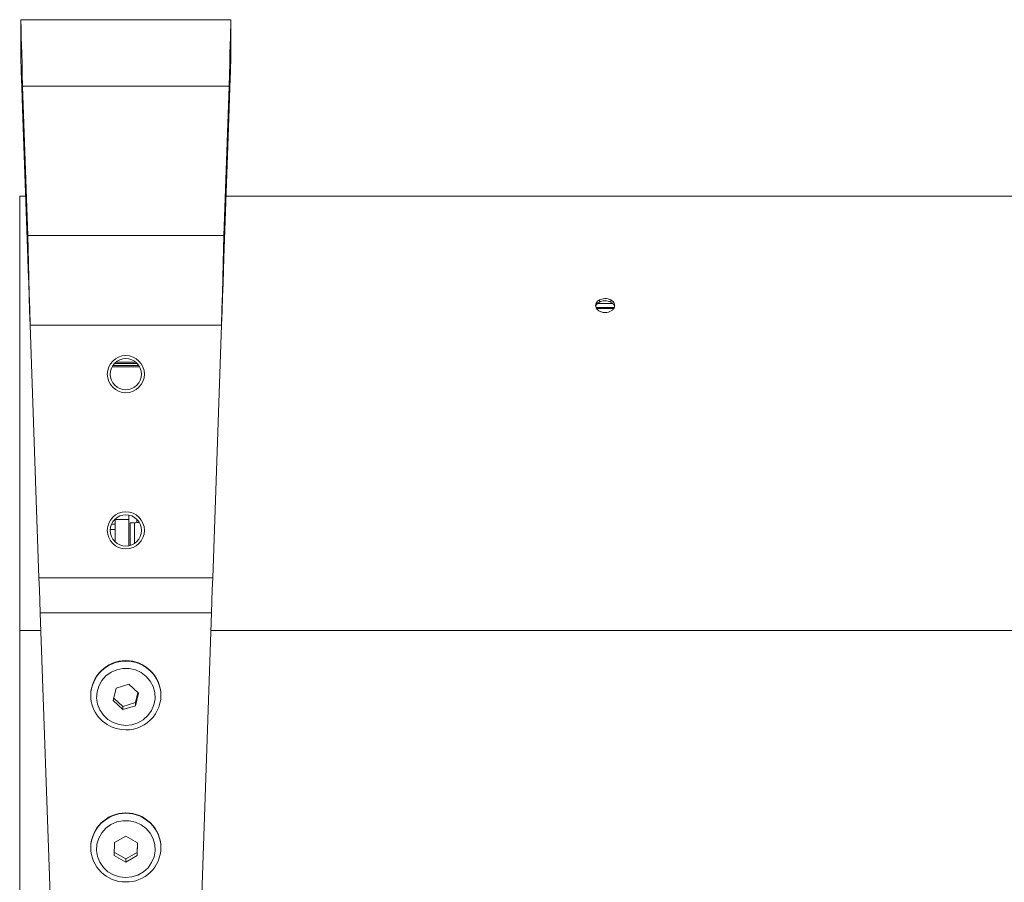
# Model space of a CAD drawing. Header units: millimetres. Extents: x 69081 to 158617, y -37521 to -9534.
# Tile 245 of 256: x 110825 to 110835, y -17711 to -17702. Entities that reach past the tile are written whole.
import ezdxf

# ---------------------------------------------------------------- set-up
doc = ezdxf.new("R2010")
doc.units = ezdxf.units.MM
doc.layers.add('IS_Grzejnik', color=15, linetype='Continuous', lineweight=5)

msp = doc.modelspace()

# ---------------------------------------------------------------- linework, layer by layer
at = {"layer": 'IS_Grzejnik', "color": 15}
for p, q in [((110824.5634, -17702.2881), (110824.5634, -17701.8881)), ((110824.5634, -17701.8881), (110826.7154, -17701.8881)), ((110826.7154, -17702.2881), (110826.7154, -17701.8881)), ((110824.5812, -17702.5704), (110826.6976, -17702.5704)), ((110824.5812, -17702.5704), (110824.6346, -17704.0982)), ((110824.5812, -17702.7998), (110824.5812, -17702.5704)), ((110826.6442, -17704.0982), (110826.6976, -17702.5704)), ((110826.6976, -17702.7998), (110826.6976, -17702.5704)), ((110824.5812, -17702.7998), (110824.6346, -17704.3276)), ((110826.6442, -17704.3276), (110826.6976, -17702.7998)), ((110824.6125, -17703.6947), (110824.5514, -17703.6947)), ((110824.5514, -17703.6947), (110824.5514, -17708.1437)), ((110862.4365, -17703.6947), (110826.6663, -17703.6947)), ((110824.6346, -17704.0982), (110826.6442, -17704.0982)), ((110824.6346, -17704.3276), (110824.6346, -17704.0982)), ((110826.6442, -17704.3276), (110826.6442, -17704.0982)), ((110830.4922, -17704.7811), (110830.4922, -17704.7585)), ((110830.6106, -17704.7585), (110830.6106, -17704.7811)), ((110830.4582, -17704.8356), (110830.6462, -17704.8356)), ((110830.6426, -17704.8382), (110830.4588, -17704.8382)), ((110830.6381, -17704.8467), (110830.4651, -17704.8467)), ((110830.4727, -17704.7956), (110830.6302, -17704.7956)), ((110824.6586, -17705.0159), (110826.6202, -17705.0159)), ((110824.6586, -17705.0159), (110824.749, -17707.6038)), ((110826.5298, -17707.6038), (110826.6202, -17705.0159)), ((110825.4987, -17705.4422), (110825.7801, -17705.4422)), ((110825.5057, -17705.4305), (110825.7731, -17705.4305)), ((110825.5223, -17705.4094), (110825.7565, -17705.4094)), ((110825.5367, -17705.3957), (110825.7421, -17705.3957)), ((110825.5554, -17705.6474), (110825.5554, -17705.6546)), ((110825.7234, -17705.6546), (110825.7234, -17705.6474)), ((110825.6714, -17707.2752), (110825.6714, -17706.9617)), ((110825.4925, -17707.055), (110825.5314, -17707.055)), ((110825.6714, -17707.0067), (110825.5314, -17707.0067)), ((110825.5314, -17707.0067), (110825.5314, -17707.2365)), ((110825.6848, -17707.0406), (110825.7284, -17707.0398)), ((110825.7284, -17707.2476), (110825.7284, -17707.0398)), ((110825.7514, -17707.0042), (110825.7514, -17707.0403)), ((110825.5314, -17707.1087), (110825.4797, -17707.1087)), ((110824.749, -17707.6038), (110826.5298, -17707.6038)), ((110824.7616, -17707.9637), (110826.5172, -17707.9637)), ((110824.7616, -17707.9637), (110824.8728, -17711.15)), ((110826.406, -17711.15), (110826.5172, -17707.9637)), ((110824.5514, -17708.1437), (110824.5514, -17717.5851)), ((110824.5514, -17708.1437), (110824.7678, -17708.1437)), ((110826.5109, -17708.1437), (110862.5918, -17708.1437)), ((110825.67, -17708.6943), (110825.5399, -17708.733)), ((110825.7695, -17708.7847), (110825.67, -17708.6943)), ((110825.2794, -17708.8054), (110825.2794, -17708.8099)), ((110825.5399, -17708.733), (110825.5093, -17708.8621)), ((110825.7633, -17708.7791), (110825.7389, -17708.8823)), ((110825.7389, -17708.9138), (110825.7695, -17708.7847)), ((110825.9994, -17708.8099), (110825.9994, -17708.8054)), ((110825.5093, -17708.8621), (110825.6088, -17708.9525)), ((110825.6088, -17708.921), (110825.5155, -17708.8362)), ((110825.7389, -17708.8823), (110825.6088, -17708.921)), ((110825.7389, -17708.8823), (110825.7389, -17708.9138)), ((110825.6088, -17708.9525), (110825.7389, -17708.9138)), ((110825.6088, -17708.921), (110825.6088, -17708.9525)), ((110825.5221, -17710.3154), (110825.5212, -17710.4479)), ((110825.6403, -17710.2499), (110825.5221, -17710.3154)), ((110825.7576, -17710.3169), (110825.6403, -17710.2499)), ((110825.7574, -17710.3168), (110825.7567, -17710.4179)), ((110825.7567, -17710.4494), (110825.7576, -17710.3169)), ((110825.2794, -17710.3644), (110825.2794, -17710.3689)), ((110825.6385, -17710.4834), (110825.5214, -17710.4165)), ((110825.7567, -17710.4179), (110825.6385, -17710.4834)), ((110825.7567, -17710.4179), (110825.7567, -17710.4494)), ((110825.9994, -17710.3689), (110825.9994, -17710.3644)), ((110825.5212, -17710.4479), (110825.6385, -17710.5149)), ((110825.6385, -17710.5149), (110825.7567, -17710.4494)), ((110825.6385, -17710.4834), (110825.6385, -17710.5149))]:
    msp.add_line(p, q, dxfattribs=at)
for points in [[(110824.5634, -17701.8881), (110824.5635, -17701.8955), (110824.5641, -17701.9175), (110824.5651, -17701.954), (110824.5664, -17702.0046), (110824.5681, -17702.0689), (110824.5701, -17702.1462), (110824.5725, -17702.2359), (110824.5751, -17702.3372), (110824.578, -17702.449), (110824.5812, -17702.5704)], [(110826.6976, -17702.5704), (110826.7007, -17702.449), (110826.7037, -17702.3372), (110826.7063, -17702.2359), (110826.7087, -17702.1462), (110826.7107, -17702.0689), (110826.7124, -17702.0046), (110826.7137, -17701.954), (110826.7147, -17701.9175), (110826.7152, -17701.8955), (110826.7154, -17701.8881)], [(110824.5634, -17702.2881), (110824.5637, -17702.2967), (110824.5646, -17702.3225), (110824.566, -17702.365), (110824.5681, -17702.4237), (110824.5707, -17702.4977), (110824.5738, -17702.5859), (110824.5773, -17702.6871), (110824.5812, -17702.7998)], [(110826.6976, -17702.7998), (110826.7015, -17702.6871), (110826.705, -17702.5859), (110826.7081, -17702.4977), (110826.7107, -17702.4237), (110826.7127, -17702.365), (110826.7142, -17702.3225), (110826.7151, -17702.2967), (110826.7154, -17702.2881)], [(110824.6346, -17704.0982), (110824.6382, -17704.2362), (110824.642, -17704.3822), (110824.646, -17704.5348), (110824.6501, -17704.6924), (110824.6544, -17704.8533), (110824.6586, -17705.0159)], [(110826.6202, -17705.0159), (110826.6244, -17704.8533), (110826.6286, -17704.6924), (110826.6328, -17704.5348), (110826.6368, -17704.3822), (110826.6406, -17704.2362), (110826.6442, -17704.0982)], [(110824.6346, -17704.3276), (110824.6389, -17704.4526), (110824.6436, -17704.5859), (110824.6485, -17704.7256), (110824.6535, -17704.8697), (110824.6586, -17705.0159)], [(110826.6202, -17705.0159), (110826.6253, -17704.8697), (110826.6303, -17704.7256), (110826.6352, -17704.5859), (110826.6398, -17704.4526), (110826.6442, -17704.3276)], [(110824.749, -17707.6038), (110824.7532, -17707.7247), (110824.7574, -17707.8449), (110824.7616, -17707.9637)], [(110826.5172, -17707.9637), (110826.5214, -17707.8449), (110826.5256, -17707.7247), (110826.5298, -17707.6038)], [(110825.5719, -17709.1082), (110825.6363, -17709.1157), (110825.7009, -17709.1095), (110825.7626, -17709.0899), (110825.8185, -17709.0579), (110825.866, -17709.0149), (110825.903, -17708.963), (110825.9276, -17708.9045), (110825.9388, -17708.8422), (110825.9359, -17708.7791), (110825.9192, -17708.718), (110825.8894, -17708.6618), (110825.8479, -17708.6133), (110825.7967, -17708.5745), (110825.7381, -17708.5474), (110825.6749, -17708.5331), (110825.61, -17708.5325), (110825.5465, -17708.5455), (110825.4874, -17708.5714), (110825.4353, -17708.6091), (110825.3928, -17708.6569), (110825.3618, -17708.7124), (110825.3439, -17708.7732), (110825.3397, -17708.8362), (110825.3495, -17708.8987), (110825.3729, -17708.9577), (110825.4088, -17709.0103), (110825.4554, -17709.0543), (110825.5106, -17709.0874), (110825.5719, -17709.1082)], [(110825.6374, -17710.6747), (110825.7019, -17710.6683), (110825.7636, -17710.6485), (110825.8194, -17710.6163), (110825.8668, -17710.5731), (110825.9035, -17710.521), (110825.9279, -17710.4625), (110825.9388, -17710.4001), (110825.9358, -17710.337), (110825.9188, -17710.276), (110825.8888, -17710.22), (110825.8471, -17710.1715), (110825.7958, -17710.1329), (110825.7371, -17710.106), (110825.6738, -17710.092), (110825.6089, -17710.0916), (110825.5455, -17710.1048), (110825.4864, -17710.1309), (110825.4345, -17710.1689), (110825.3922, -17710.2168), (110825.3614, -17710.2724), (110825.3437, -17710.3332), (110825.3397, -17710.3963), (110825.3498, -17710.4587), (110825.3734, -17710.5176), (110825.4095, -17710.5702), (110825.4563, -17710.6139), (110825.5116, -17710.6469), (110825.573, -17710.6674), (110825.6374, -17710.6747)]]:
    msp.add_lwpolyline(points, dxfattribs=at)
for centre, radius in [((110825.6394, -17705.5184), 0.19), ((110825.6394, -17705.5184), 0.16), ((110825.6394, -17707.1184), 0.19), ((110825.6394, -17707.1184), 0.16)]:
    msp.add_circle(centre, radius, dxfattribs=at)
for centre, radius, start, end in [((110825.6394, -17708.8123), 0.3601, 1.10112, 178.89888), ((110825.6394, -17708.8168), 0.3601, 1.0987, 178.9013), ((110825.6314, -17708.8073), 0.352, 180.42085, 258.03276), ((110825.6416, -17708.8037), 0.3578, 256.54999, 359.005), ((110825.6394, -17710.3713), 0.3601, 1.10061, 178.89939), ((110825.6394, -17710.3758), 0.3601, 1.09995, 178.90005), ((110825.6346, -17710.3644), 0.3552, 180.71828, 270.3906), ((110825.644, -17710.3643), 0.3554, 268.87178, 359.26238)]:
    msp.add_arc(centre, radius, start, end, dxfattribs=at)
for points, knots in [([(110830.4534, -17704.8145), (110830.4544, -17704.8066), (110830.4566, -17704.7908), (110830.4716, -17704.7714), (110830.486, -17704.7623), (110830.4922, -17704.7585)], [0, 0, 0, 0, 0.3630254, 0.7277529, 1, 1, 1, 1]), ([(110830.6106, -17704.7585), (110830.6013, -17704.7544), (110830.5825, -17704.7461), (110830.5492, -17704.7431), (110830.5176, -17704.747), (110830.5002, -17704.7548), (110830.4922, -17704.7585)], [0, 0, 0, 0, 0.2585556, 0.517505, 0.7749997, 1, 1, 1, 1]), ([(110830.6106, -17704.7811), (110830.6013, -17704.777), (110830.5826, -17704.7689), (110830.5493, -17704.7659), (110830.5176, -17704.7697), (110830.5002, -17704.7775), (110830.4922, -17704.7811)], [0, 0, 0, 0, 0.2561813, 0.516143, 0.7759787, 1, 1, 1, 1]), ([(110830.6106, -17704.7585), (110830.6187, -17704.7638), (110830.6349, -17704.7744), (110830.6474, -17704.7948), (110830.6488, -17704.8086), (110830.6494, -17704.8145)], [0, 0, 0, 0, 0.364514, 0.7286403, 1, 1, 1, 1]), ([(110830.4534, -17704.8145), (110830.4544, -17704.8225), (110830.4565, -17704.8387), (110830.4734, -17704.8605), (110830.4984, -17704.8772), (110830.5244, -17704.8852), (110830.5434, -17704.8871), (110830.5624, -17704.8873), (110830.5868, -17704.8837), (110830.6155, -17704.8711), (110830.637, -17704.8524), (110830.648, -17704.8324), (110830.649, -17704.8195), (110830.6494, -17704.8145)], [0, 0, 0, 0, 0.1072234, 0.2156577, 0.3235623, 0.4305725, 0.4830233, 0.5091824, 0.6146329, 0.7200616, 0.826405, 0.9336704, 1, 1, 1, 1]), ([(110830.4922, -17704.7811), (110830.4842, -17704.7864), (110830.4682, -17704.7969), (110830.4571, -17704.8131), (110830.4558, -17704.8225), (110830.4556, -17704.824)], [0, 0, 0, 0, 0.45387016, 0.90816084, 1, 1, 1, 1]), ([(110830.6475, -17704.8284), (110830.6467, -17704.8234), (110830.6447, -17704.8107), (110830.6312, -17704.794), (110830.6169, -17704.785), (110830.6106, -17704.7811)], [0, 0, 0, 0, 0.2664797, 0.6806141, 1, 1, 1, 1]), ([(110825.6851, -17707.2687), (110825.6851, -17707.2652), (110825.6852, -17707.2427), (110825.6853, -17707.1656), (110825.685, -17707.0936), (110825.6848, -17707.0406)], [0, 0, 0, 0, 0.0465666, 0.298235, 1, 1, 1, 1]), ([(110825.7284, -17707.0398), (110825.7356, -17707.0396), (110825.7468, -17707.0394), (110825.7688, -17707.0392), (110825.7765, -17707.0392)], [0, 0, 0, 0, 0.6486323, 1, 1, 1, 1])]:
    msp.add_open_spline(points, degree=3, knots=knots, dxfattribs=at)

doc.saveas('drawing.dxf')
